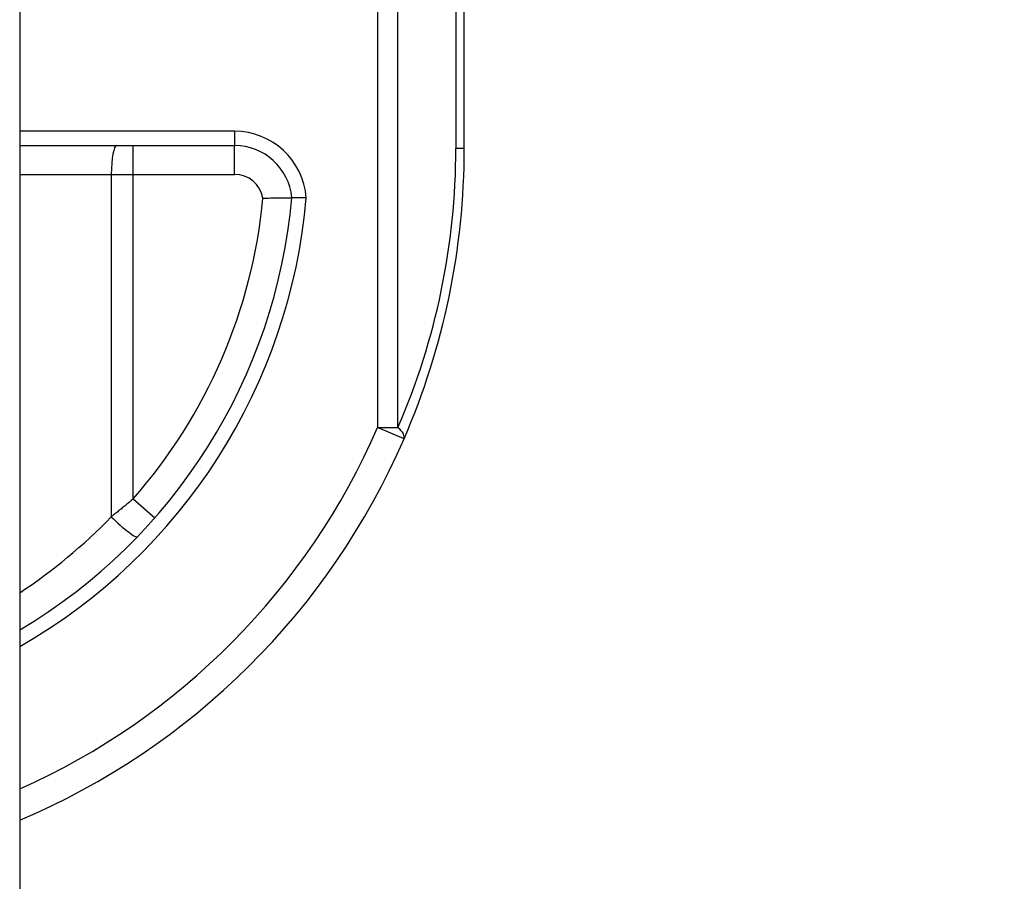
# Model space of a CAD drawing. Header units: inches. Extents: x 2 to 128, y 2 to 83.
# Tile 70 of 100: x 92.635 to 93.519, y 28.518 to 29.292. Entities that reach past the tile are written whole.
import ezdxf

# ---------------------------------------------------------------- set-up
doc = ezdxf.new("R2010")
doc.units = ezdxf.units.IN
doc.header["$LTSCALE"] = 7.686019
doc.header["$MEASUREMENT"] = 0
for name, color, linetype, lineweight in [('Dimensions(ANSI)', 7, 'Continuous', 25), ('Visible Edges(ANSI)', 7, 'Continuous', 25), ('Visible Tangent Edges(ANSI)', 7, 'Continuous', 25)]:
    doc.layers.add(name, color=color, linetype=linetype, lineweight=lineweight)
doc.styles.add('Dimension-ANSI', font='arialbd.ttf')
doc.dimstyles.new('INCH-ANSI', dxfattribs={"dimscale": 7.686019, "dimtxt": 0.12, "dimasz": 0.098425, "dimexe": 0.04, "dimexo": 0.04, "dimgap": 0.031496, "dimtad": 0, "dimtih": 1, "dimtoh": 1, "dimdec": 3, "dimrnd": 1e-08, "dimzin": 0, "dimdsep": 46, "dimtxsty": 'Dimension-ANSI', "dimcen": 0.09, "dimdle": 0.312, "dimclrd": 179, "dimclre": 179, "dimclrt": 7, "dimadec": 1, "dimazin": 0, "dimtfac": 1, "dimtdec": 3, "dimtofl": 0, "dimtmove": 0, "dimatfit": 3, "dimfxl": 1, "dimtolj": 1, "dimtzin": 4, "dimlwd": 25, "dimlwe": 25, "dimarcsym": 0})

# ---------------------------------------------------------------- blocks, each defined once
blk = doc.blocks.new('*D19')
at = {"layer": 'Defpoints', "color": 0, "linetype": 'Continuous', "transparency": 16777216}
for p in [(92.63508, 63.63516), (94.99292, 63.63516), (92.63508, 24.59079)]:
    blk.add_point(p, dxfattribs=at)
at = {"layer": 'Dimensions(ANSI)', "color": 179, "linetype": 'Continuous', "lineweight": 25, "true_color": 0x262658, "transparency": 16777216}
blk.add_line((92.94252, 63.63516), (94.99292, 63.63516), dxfattribs=at)
at = {"layer": 'Dimensions(ANSI)', "color": 7, "linetype": 'Continuous', "lineweight": 25, "transparency": 16777216, "insert": (97.16175, 63.63516), "char_height": 0.922322, "attachment_point": 5, "style": 'Dimension-ANSI'}
blk.add_mtext('\\A1;29.803', dxfattribs=at)

msp = doc.modelspace()

# ---------------------------------------------------------------- linework, layer by layer
at = {"layer": 'Visible Edges(ANSI)'}
for p, q in [((92.63508, 63.44389), (92.63508, 24.78207)), ((93.034, 29.17608), (93.034, 29.65623)), ((92.63508, 29.17866), (92.82791, 29.17866))]:
    msp.add_line(p, q, dxfattribs=at)
at = {"layer": 'Visible Edges(ANSI)', "flags": 128}
for points in [[(92.85333, 29.13147), (92.85502, 29.13154), (92.8567, 29.13159), (92.85837, 29.13164), (92.86002, 29.13168), (92.86164, 29.13172), (92.86323, 29.13176), (92.86478, 29.13179), (92.86627, 29.13181), (92.86771, 29.13183), (92.86909, 29.13185), (92.8704, 29.13187), (92.87164, 29.13188), (92.87281, 29.13189), (92.87389, 29.1319), (92.87488, 29.13191), (92.87577, 29.13191), (92.87658, 29.13192), (92.87728, 29.13192), (92.87788, 29.13192), (92.87838, 29.13193), (92.87876, 29.13193), (92.87904, 29.13193), (92.87921, 29.13193), (92.87926, 29.13193)], [(92.8922, 29.13191), (92.89136, 29.13192), (92.89052, 29.13192), (92.88968, 29.13192), (92.88886, 29.13193), (92.88805, 29.13193), (92.88726, 29.13193), (92.88649, 29.13193), (92.88574, 29.13193), (92.88502, 29.13193), (92.88434, 29.13194), (92.88368, 29.13194), (92.88306, 29.13194), (92.88248, 29.13194), (92.88194, 29.13194), (92.88145, 29.13193), (92.881, 29.13193), (92.8806, 29.13193), (92.88025, 29.13193), (92.87995, 29.13193), (92.87971, 29.13193), (92.87951, 29.13193), (92.87937, 29.13193), (92.87929, 29.13193), (92.87926, 29.13193)]]:
    msp.add_lwpolyline(points, dxfattribs=at)
at = {"layer": 'Visible Edges(ANSI)'}
for centre, radius, start, end in [((92.82791, 29.12708), 0.05158, 5.39377, 90), ((92.37896, 29.17608), 0.65504, 336.55613, 0), ((92.37896, 29.17608), 0.50225, 300.66024, 354.95686), ((92.37896, 29.17608), 0.65504, 293.01674, 336.55613)]:
    msp.add_arc(centre, radius, start, end, dxfattribs=at)
at = {"layer": 'Visible Tangent Edges(ANSI)'}
for p, q in [((92.95626, 29.65576), (92.95626, 28.92573)), ((92.9745, 28.92573), (92.9745, 29.65576)), ((93.02644, 29.65614), (93.02644, 29.17608)), ((92.82791, 29.19155), (92.63508, 29.19155)), ((92.82791, 29.19155), (92.82791, 29.17866)), ((92.73685, 29.15287), (92.73685, 29.17866)), ((92.82791, 29.15287), (92.82791, 29.17866)), ((93.034, 29.17608), (93.02644, 29.17608)), ((92.63508, 29.15287), (92.71727, 29.15287)), ((92.71727, 29.15287), (92.73685, 29.15287)), ((92.71727, 29.15287), (92.71727, 28.84559)), ((92.73685, 29.15287), (92.82791, 29.15287)), ((92.73685, 28.86155), (92.73685, 29.15287)), ((92.95626, 28.92573), (92.9745, 28.92573)), ((92.97992, 28.91547), (92.95626, 28.92573)), ((92.73685, 28.86155), (92.75622, 28.84453))]:
    msp.add_line(p, q, dxfattribs=at)
at = {"layer": 'Visible Tangent Edges(ANSI)', "flags": 128}
msp.add_lwpolyline([(92.73685, 28.86155), (92.73605, 28.86087), (92.73525, 28.86019), (92.73445, 28.85951), (92.73364, 28.85884), (92.73284, 28.85816), (92.73203, 28.85749), (92.73122, 28.85681), (92.73041, 28.85614), (92.7296, 28.85547), (92.72879, 28.8548), (92.72797, 28.85413), (92.72716, 28.85347), (92.72634, 28.8528), (92.72552, 28.85214), (92.7247, 28.85148), (92.72388, 28.85082), (92.72306, 28.85016), (92.72223, 28.8495), (92.72141, 28.84884), (92.72058, 28.84819), (92.71976, 28.84754), (92.71893, 28.84689), (92.7181, 28.84624), (92.71727, 28.84559)], dxfattribs=at)
at = {"layer": 'Visible Tangent Edges(ANSI)'}
for centre, radius, start, end in [((92.82791, 29.12708), 0.06447, 4.29598, 90), ((92.39719, 29.17608), 0.62925, 336.55613, 0), ((92.82791, 29.12708), 0.02579, 9.80561, 90), ((92.37896, 29.17608), 0.51515, 299.81372, 355.08131), ((92.37896, 29.17608), 0.47646, 318.68959, 354.62802), ((92.37896, 29.17608), 0.62925, 294.01806, 336.55613), ((92.37406, 29.17608), 0.47646, 303.21761, 316.08136)]:
    msp.add_arc(centre, radius, start, end, dxfattribs=at)
for centre, major_axis, ratio, start_param, end_param in [((92.72216, 29.15287), (0, 0.02579), 0.189796, 0, 1.570796), ((92.95626, 28.92573), (0.02366, -0.01026), 0.369668, 0, 0.864875), ((92.72216, 28.84559), (0.01858, -0.01789), 0.132897, 4.575244, 6.283185)]:
    msp.add_ellipse(centre, major_axis=major_axis, ratio=ratio, start_param=start_param, end_param=end_param, dxfattribs=at)

# ---------------------------------------------------------------- dimensions: what is measured, and where the dimension line sits
at = {"layer": 'Dimensions(ANSI)', "color": 179, "linetype": 'Continuous', "lineweight": 25, "true_color": 0x262658}
dim = msp.add_ordinate_dim(feature_location=(92.63508, 63.63516), offset=(2.35784, 0), dtype=0, origin=(92.63508, 24.59079), dimstyle='INCH-ANSI', override={"dimgap": 0.031496, "dimtad": 0, "dimdec": 3, "dimlfac": 0.763311, "dimtol": 0, "dimlim": 0, "dimtp": 0, "dimtm": 0, "dimtdec": 3}, dxfattribs=at)
dim.commit()
dim.dimension.update_dxf_attribs({"geometry": '*D19', "text_midpoint": (97.16175, 63.63516)})

doc.saveas('drawing.dxf')
